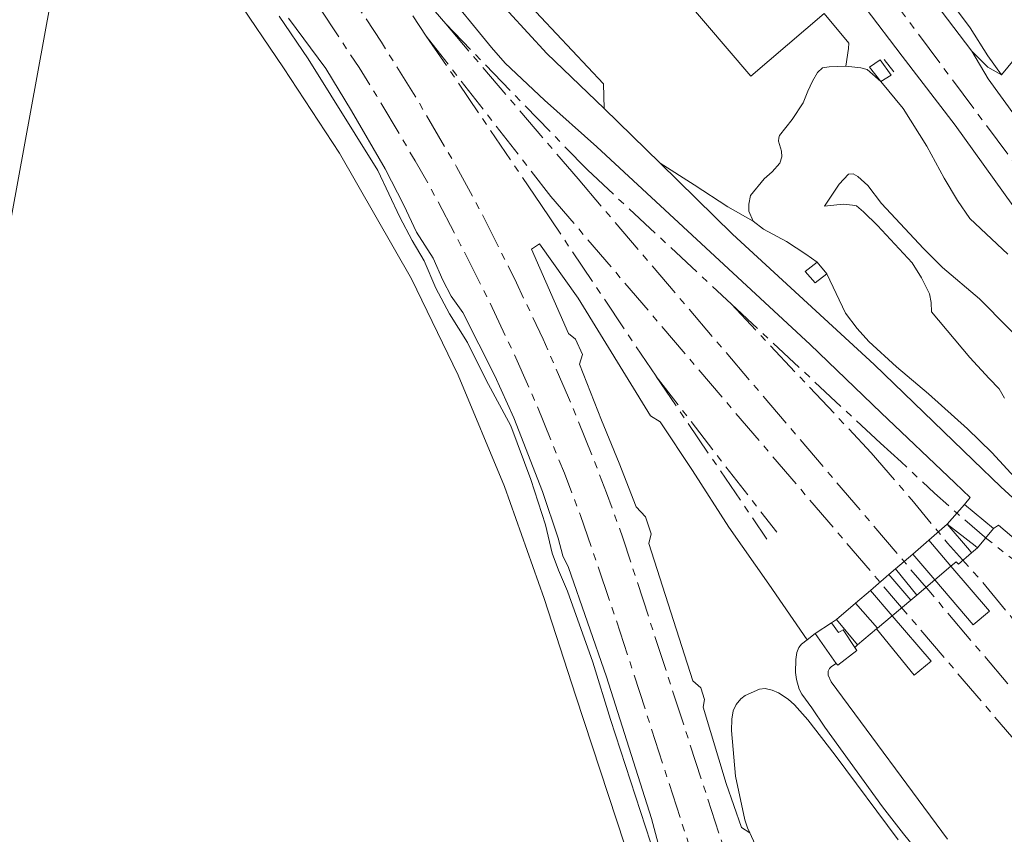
# Model space of a CAD drawing. Extents: x 151587 to 155483, y 462503 to 464608.
# Tile 29 of 236: x 152715 to 152853, y 462928 to 463043. Entities that reach past the tile are written whole.
import ezdxf

# ---------------------------------------------------------------- set-up
doc = ezdxf.new("R2010")
doc.units = 0
doc.header["$LTSCALE"] = 0.5
doc.linetypes.add('AM-AS', pattern=[16, 10, -2, 2, -2])
for name, color, linetype, lineweight in [('B-RO-AM-AS_SPOOR-G', 251, 'AM-AS', 18), ('B-RO-GR-BOS_LOOF-GV', 251, 'CONTINUOUS', 13), ('B-RO-GR-GRAS-GV', 251, 'CONTINUOUS', 13), ('B-RO-GR-STRUIK-GV', 251, 'CONTINUOUS', 13), ('B-RO-IE-TERREINAFSCHEIDING_KUNSTMATIG_HEKWERK-G', 251, 'IE-TERREINAFSCHEIDING-KUNSTMATIG', 18), ('B-RO-IE-TERREINAFSCHEIDING_KUNSTMATIG_MUUR-G', 251, 'IE-TERREINAFSCHEIDING-KUNSTMATIG-DICHT', 18), ('B-RO-VH-VERHARDING_GESLOTEN-GV', 251, 'CONTINUOUS', 18), ('B-RO-VH-VERHARDING_HALFVERHARDING-GV', 251, 'CONTINUOUS', 18), ('B-RO-VH-VERHARDING_OPEN-GV', 251, 'CONTINUOUS', 18), ('B-RO-VH-VERHARDING_TEGEL-GV', 251, 'CONTINUOUS', 18)]:
    doc.layers.add(name, color=color, linetype=linetype, lineweight=lineweight)
doc.linetypes.add('IE-TERREINAFSCHEIDING-KUNSTMATIG', pattern='A,4,[82,NLCS.SHX,S=0.75,R=90,X=0,Y=0],4,-2', length=10)
doc.linetypes.add('IE-TERREINAFSCHEIDING-KUNSTMATIG-DICHT', pattern='A,8,-1,[82,NLCS.SHX,S=0.75,R=90,X=0,Y=0],-1', length=10)

msp = doc.modelspace()

# ---------------------------------------------------------------- linework, layer by layer
at = {"layer": 'B-RO-AM-AS_SPOOR-G', "flags": 128}
for points in [[(152755.408, 463156.152), (152775.246, 463129.631), (152777.987, 463125.945), (152876.69, 462993.216), (152888.787, 462977.289), (152894.952, 462969.416), (152908.942, 462952.412), (152920.894, 462938.982), (152931.241, 462928.123), (152938.323, 462921.063), (152945.549, 462914.151), (152956.652, 462904.066), (152964.225, 462897.535), (152971.931, 462891.162), (152983.732, 462881.904), (152991.756, 462875.936), (152999.901, 462870.135), (153008.164, 462864.504), (153020.773, 462856.378), (153029.315, 462851.18), (153033.626, 462848.647), (153042.325, 462843.715), (153055.559, 462836.656), (153064.501, 462832.179), (153069.006, 462830.01), (153078.082, 462825.812), (153087.242, 462821.801), (153096.483, 462817.981), (153110.488, 462812.609), (153119.914, 462809.269), (153129.406, 462806.125), (153143.761, 462801.777), (153144.286, 462801.633)], [(152725.977, 463090.821), (152756.489, 463045.81), (152762.952, 463035.952), (152765.387, 463032.055), (152770.849, 463022.852), (152773.688, 463017.801), (152777.256, 463011.016), (152780.928, 463003.748), (152784.552, 462996.093), (152787.58, 462989.292), (152791.781, 462979.034), (152793.994, 462973.105), (152798.937, 462958.765), (152812.232, 462917.604), (152815.641, 462908.157), (152818.3, 462901.425), (152820.121, 462897.139), (152823.209, 462890.406), (152826.761, 462883.317), (152831.955, 462873.905), (152835.864, 462867.494), (152841.112, 462859.458), (152843.987, 462855.332), (152848.119, 462849.776), (152851.975, 462844.811), (152856.545, 462839.274), (152861.204, 462834.006), (152867.193, 462827.715), (152873.593, 462821.398), (152879.461, 462816.064), (152885.853, 462810.531), (152893.837, 462804.284), (152896.974, 462801.967), (152904.235, 462796.899), (152916.838, 462788.981), (152921.5, 462786.254), (152932.151, 462780.793), (152942.392, 462776.119), (152949.594, 462773.153), (152957.962, 462770.092), (152964.144, 462768.012), (152972.326, 462765.599), (152976.162, 462764.621), (152982.107, 462763.174), (152988.404, 462761.829), (152996.566, 462760.29), (153004.743, 462759.141), (153015.685, 462758.01), (153023.85, 462757.455), (153032.101, 462757.199), (153038.219, 462757.287), (153048.704, 462757.704), (153054.755, 462758.114), (153063.7, 462758.983), (153073.137, 462760.3), (153079.816, 462761.603), (153144.53, 462775.318)], [(152732.601, 463089.189), (152738.553, 463080.28), (152760.313, 463048.259), (152766.097, 463039.508), (152770.613, 463032.311), (152776.629, 463022.042), (152780.075, 463015.658), (152785.037, 463005.764), (152788.767, 462997.853), (152792.355, 462989.656), (152795.89, 462980.977), (152797.657, 462976.317), (152799.959, 462969.977), (152815.457, 462922.347), (152817.28, 462916.932), (152819.243, 462911.432), (152820.903, 462907.057), (152823.322, 462901.002), (152826.448, 462894.192), (152829.736, 462887.441), (152835.935, 462876.044), (152840.014, 462869.255), (152845.836, 462860.389), (152850.982, 462853.33), (152855.512, 462847.432), (152862.351, 462839.388), (152867.035, 462834.233), (152873.113, 462828.005), (152878.679, 462822.653), (152885.178, 462816.924), (152889.184, 462813.61), (152897.166, 462807.32), (152901.443, 462804.217), (152905.603, 462801.349), (152911.708, 462797.374), (152917.236, 462793.959), (152923.329, 462790.479), (152929.399, 462787.232), (152937.244, 462783.417), (152947.987, 462778.686), (152955.243, 462775.886), (152964.031, 462772.835), (152979.43, 462768.48), (152984.815, 462767.186), (152994.747, 462765.229), (152999.872, 462764.358), (153012.574, 462762.805), (153017.41, 462762.424), (153025.529, 462761.951), (153036.717, 462761.775), (153043.016, 462761.865), (153054.026, 462762.473), (153059.964, 462763.039), (153065.573, 462763.752), (153074.808, 462765.193), (153092.685, 462768.845), (153108.614, 462772.241)], [(152766.104, 463049.884), (152772.392, 463040.381)], [(152767.586, 463050.969), (152775.118, 463042.074)], [(152775.118, 463042.074), (152794.981, 463021.612)], [(152775.118, 463042.074), (152793.682, 463020.33)], [(152772.392, 463040.381), (152789.868, 463017.887)], [(152772.392, 463040.381), (152788.456, 463016.731)], [(152794.981, 463021.612), (152815.192, 463002.757)], [(152793.682, 463020.33), (152842.871, 462962.575), (152863.923, 462937.72), (152869.07, 462931.887), (152874.099, 462926.569), (152881.452, 462919.312), (153025.426, 462783.942)], [(152788.456, 463016.731), (152804.633, 462992.617)], [(152789.868, 463017.887), (152861.064, 462934.378), (152864.739, 462930.302), (152874.111, 462920.33), (152876.891, 462917.597), (152915.076, 462881.541), (152958.727, 462840.485), (152979.251, 462821.373), (153001.301, 462800.509), (153022.456, 462780.781)], [(152815.192, 463002.757), (152836.095, 462983.251)], [(152815.192, 463002.757), (152834.798, 462981.905)], [(152804.633, 462992.617), (152821.538, 462970.765)], [(152804.633, 462992.617), (152820.165, 462969.786)], [(152836.095, 462983.251), (152838.976, 462980.654), (152841.226, 462978.511), (152843.689, 462976.26), (152846.671, 462973.563), (152851.009, 462969.866), (152853.955, 462967.491), (152858.079, 462964.508), (152861.204, 462962.275), (152865.025, 462959.739), (152870.345, 462956.488), (152872.88, 462954.916), (152875.612, 462953.184), (152877.826, 462951.719), (152880.843, 462949.665), (152883.914, 462947.557), (152887.324, 462945.003), (152890.716, 462942.288), (152894.394, 462939.359), (152898.983, 462935.34), (152901.893, 462932.751), (152907.945, 462927.053), (152914.872, 462920.552), (152970.776, 462868.1), (152983.814, 462855.681)], [(152834.798, 462981.905), (152840.502, 462975.297), (152845.512, 462969.227), (152850.208, 462963.968), (152854.562, 462958.71), (152860.491, 462951.873), (152865.593, 462945.963), (152869.971, 462940.944), (152875.041, 462935.273), (152878.979, 462931.03), (152883.225, 462926.797), (152887.88, 462922.368), (152896.214, 462914.279), (152909.037, 462902.37), (152920.736, 462891.372), (152933.011, 462879.83), (152947.796, 462865.872), (152960.021, 462854.447), (152972.813, 462842.423), (152986.268, 462829.709), (153002.147, 462814.784), (153013.479, 462804.19), (153029.945, 462788.696)]]:
    msp.add_lwpolyline(points, dxfattribs=at)
at = {"layer": 'B-RO-GR-BOS_LOOF-GV', "flags": 128}
for points in [[(152805.874, 462909.66), (152793.35, 462947.75), (152788.925, 462961.491), (152783.344, 462977.197), (152776.88, 462992.823), (152770.333, 463006.301), (152760.237, 463023.969), (152752.377, 463035.902), (152732.011, 463066.007), (152727.167, 463073.504), (152719.813, 463084.222), (152702.006, 463110.974)], [(152715.297, 463075.643), (152716.381, 463074.074), (152717.189, 463072.903), (152719.115, 463070.112), (152723.158, 463064.25), (152720.63, 463050.236), (152711.392, 463000)], [(152699.084, 462935.65), (152699.157, 462932.68), (152711.392, 463000), (152720.63, 463050.236), (152723.158, 463064.25), (152719.115, 463070.112), (152717.189, 463072.903), (152716.241, 463067.362), (152708.681, 463031.647), (152706.646, 463021.028), (152705.981, 463013.536), (152705.791, 463001.69), (152705.735, 463000), (152705.729, 462999.875)]]:
    msp.add_lwpolyline(points, dxfattribs=at)
at = {"layer": 'B-RO-GR-GRAS-GV', "flags": 128}
for points in [[(152702.006, 463110.974), (152719.813, 463084.222), (152727.167, 463073.504), (152732.011, 463066.007), (152752.377, 463035.902), (152760.237, 463023.969), (152770.333, 463006.301), (152776.88, 462992.823), (152783.344, 462977.197), (152788.925, 462961.491), (152793.35, 462947.75), (152805.874, 462909.66)], [(152854.64, 463016.617), (152846.583, 463027.884), (152839.121, 463037.576), (152833.95, 463044.401)], [(152751.775, 463043.152), (152755.839, 463037.187), (152765.613, 463021.497), (152768.681, 463014.951), (152770.403, 463011.688), (152772.105, 463008.855), (152773.747, 463004.996), (152775.643, 463001.39), (152778.176, 462997.384), (152780.79, 462992.086), (152784.239, 462985.69), (152787.054, 462978.187), (152789.103, 462971.808), (152790.03, 462967.829), (152790.927, 462965.439), (152792.194, 462962.49), (152795.747, 462952.558), (152798.217, 462944.477), (152803.82, 462927.269)], [(152803.82, 462927.269), (152798.217, 462944.477), (152795.747, 462952.558), (152792.194, 462962.49), (152790.927, 462965.439), (152790.03, 462967.829), (152789.103, 462971.808), (152787.054, 462978.187), (152784.239, 462985.69), (152780.79, 462992.086), (152778.176, 462997.384), (152775.643, 463001.39), (152773.747, 463004.996), (152772.105, 463008.855), (152770.403, 463011.688), (152768.681, 463014.951), (152765.613, 463021.497), (152755.839, 463037.187), (152751.775, 463043.152)], [(152828.206, 463043.531), (152831.632, 463039.39), (152831.622, 463038.612), (152831.227, 463036.136), (152833.349, 463035.903), (152834.215, 463035.686), (152836.134, 463033.992), (152839.257, 463030.211), (152842.579, 463024.943), (152845.016, 463020.462), (152846.889, 463017.328), (152848.609, 463014.768), (152853.932, 463009.758)], [(152804.897, 462927.1), (152803.986, 462930.614), (152797.686, 462950.461), (152792.335, 462965.838), (152791.537, 462967.459), (152790.899, 462969.935), (152788.684, 462976.474), (152784.672, 462986.803), (152781.984, 462992.725), (152777.521, 463001.577), (152775.87, 463003.867), (152774.724, 463006.137), (152773.366, 463009.239), (152771.003, 463012.884), (152769.226, 463016.635), (152766.605, 463021.75), (152761.897, 463029.896), (152758.319, 463035.849), (152753.054, 463042.896)], [(152854.856, 463037.07), (152853.051, 463034.944), (152851.151, 463036.004), (152848.888, 463038.26), (152851.19, 463034.366), (152860.585, 463021.424)], [(152853.932, 463009.758), (152848.609, 463014.768), (152846.889, 463017.328), (152845.016, 463020.462), (152842.579, 463024.943), (152839.257, 463030.211), (152836.134, 463033.992), (152834.215, 463035.686), (152833.349, 463035.903), (152831.227, 463036.136), (152828.895, 463036.065), (152827.96, 463035.925), (152827.255, 463035.245), (152826.533, 463034.035), (152825.881, 463032.633), (152825.259, 463031.002), (152823.685, 463028.662), (152821.944, 463026.44), (152821.819, 463026.103), (152821.804, 463025.629), (152822.195, 463024.212), (152822.264, 463023.413), (152821.99, 463022.568), (152820.887, 463021.313), (152819.774, 463020.343), (152817.839, 463017.995), (152817.611, 463016.788), (152817.617, 463015.801), (152818.218, 463014.416), (152819.681, 463013.306), (152822.908, 463011.552), (152825.622, 463009.794), (152827.198, 463008.662), (152828.55, 463007.044), (152831.2, 463001.513), (152832.82, 462999.373), (152834.469, 462997.537), (152838.359, 462993.996), (152842.829, 462990.19), (152848.307, 462985.289), (152851.691, 462981.936), (152855.47, 462977.886)], [(152855.47, 462977.886), (152851.691, 462981.936), (152848.307, 462985.289), (152842.829, 462990.19), (152838.359, 462993.996), (152834.469, 462997.537), (152832.82, 462999.373), (152831.2, 463001.513), (152828.55, 463007.044), (152826.953, 463005.753), (152825.53, 463007.326), (152827.198, 463008.662), (152825.622, 463009.794), (152822.908, 463011.552), (152819.681, 463013.306), (152818.218, 463014.416), (152814.667, 463016.426), (152809.98, 463019.523), (152805.186, 463022.537), (152815.354, 463012.605), (152830.534, 462998.594), (152835.196, 462994.291), (152849.08, 462980.888), (152852.982, 462977.121), (152857.432, 462973.072)], [(152853.504, 462989.575), (152852.731, 462990.909), (152851.334, 462992.32), (152848.621, 462995.291), (152843.268, 463001.706), (152843.184, 463002.986), (152842.969, 463004.221), (152841.846, 463006.477), (152840.528, 463008.569), (152835.686, 463013.791), (152833.717, 463015.714), (152832.738, 463016.542), (152832.154, 463016.675), (152830.867, 463016.773), (152828.24, 463016.516), (152830.274, 463019.581), (152831.591, 463020.981), (152832.238, 463021.055), (152832.929, 463020.692), (152834.299, 463019.421), (152836.22, 463016.868), (152842.147, 463010.566), (152844.77, 463007.913), (152849.975, 463003.511), (152858.076, 462995.318)], [(152858.076, 462995.318), (152849.975, 463003.511), (152844.77, 463007.913), (152842.147, 463010.566), (152836.22, 463016.868), (152834.299, 463019.421), (152832.929, 463020.692), (152832.238, 463021.055), (152831.591, 463020.981), (152830.274, 463019.581), (152828.24, 463016.516), (152830.867, 463016.773), (152832.154, 463016.675), (152832.738, 463016.542), (152833.717, 463015.714), (152835.686, 463013.791), (152840.528, 463008.569), (152841.846, 463006.477), (152842.969, 463004.221), (152843.184, 463002.986), (152843.268, 463001.706), (152848.621, 462995.291), (152851.334, 462992.32), (152852.731, 462990.909), (152853.504, 462989.575)], [(152845.36, 462921.005), (152839.318, 462928.465), (152836.382, 462932.262), (152828.268, 462943.445), (152826.482, 462946.12), (152825.074, 462948.064), (152824.681, 462948.758), (152824.315, 462950.108), (152824.179, 462951.098), (152824.202, 462952.897), (152824.353, 462953.884), (152824.659, 462954.62), (152825.032, 462955.089), (152825.793, 462955.69), (152820.44, 462963.499), (152814.802, 462971.504), (152809.727, 462979.443), (152805.181, 462986.236), (152803.834, 462987.113), (152793.68, 463003.629), (152788.25, 463011.21), (152787.123, 463010.485), (152792.32, 462998.641), (152793.327, 462997.873), (152794.289, 462995.708), (152793.854, 462994.347), (152796.968, 462986.47), (152799.453, 462980.454), (152801.812, 462974.343), (152803.118, 462972.952), (152803.95, 462970.546), (152803.613, 462969.182), (152809.779, 462949.921), (152810.877, 462948.929), (152811.39, 462947.294), (152811.233, 462946.219), (152814.43, 462935.542), (152816.591, 462929.339), (152817.746, 462928.616), (152817.42, 462929.3), (152817.045, 462930.439), (152815.756, 462936.561), (152815.213, 462942.937), (152815.249, 462944.536), (152815.412, 462945.723), (152815.839, 462946.623), (152816.485, 462947.383), (152817.117, 462947.872), (152819.126, 462948.758), (152819.916, 462948.849), (152820.891, 462948.635), (152821.801, 462948.225), (152823.135, 462947.344), (152824.027, 462946.543), (152825.896, 462944.459), (152829.757, 462939.504), (152838.564, 462927.609)]]:
    msp.add_lwpolyline(points, dxfattribs=at)
for points in [[(152853.051, 463034.944), (152851.164, 463037.626), (152848.672, 463041.542), (152842.606, 463049.71), (152833.66, 463060.33), (152830.99, 463064.341), (152830.171, 463065.749), (152829.686, 463066.995), (152829.453, 463067.274), (152829.558, 463065.676), (152829.8, 463064.764), (152830.511, 463063.231), (152832.265, 463060.037), (152834.314, 463057.556), (152838.637, 463052.005), (152842.138, 463047.347), (152844.582, 463043.936), (152848.888, 463038.26), (152851.151, 463036.004)], [(152836.134, 463033.992), (152834.562, 463036.011), (152836.033, 463037.049), (152837.582, 463034.898)]]:
    msp.add_lwpolyline(points, close=True, dxfattribs=at)
at = {"layer": 'B-RO-GR-STRUIK-GV', "flags": 128}
msp.add_lwpolyline([(152788.458, 463043.018), (152797.253, 463033.699), (152797.319, 463030.222), (152805.186, 463022.537), (152809.98, 463019.523), (152814.667, 463016.426), (152818.218, 463014.416), (152817.617, 463015.801), (152817.611, 463016.788), (152817.839, 463017.995), (152819.774, 463020.343), (152820.887, 463021.313), (152821.99, 463022.568), (152822.264, 463023.413), (152822.195, 463024.212), (152821.804, 463025.629), (152821.819, 463026.103), (152821.944, 463026.44), (152823.685, 463028.662), (152825.259, 463031.002), (152825.881, 463032.633), (152826.533, 463034.035), (152827.255, 463035.245), (152827.96, 463035.925), (152828.895, 463036.065), (152831.227, 463036.136), (152831.622, 463038.612), (152831.632, 463039.39), (152828.206, 463043.531), (152817.887, 463034.745), (152799.124, 463056.782)], dxfattribs=at)
at = {"layer": 'B-RO-IE-TERREINAFSCHEIDING_KUNSTMATIG_HEKWERK-G', "flags": 128}
for points in [[(152373.004, 463485.75), (152372.992, 463485.698), (152373.06, 463485.126), (152372.626, 463479.961), (152371.759, 463469.628), (152387.684, 463450.591), (152398.129, 463438.315), (152406.288, 463428.91), (152407.774, 463430.422), (152436.263, 463396.977), (152458.474, 463370.713), (152471.771, 463355.43), (152499.339, 463322.524), (152510.796, 463309.163), (152520.681, 463297.893), (152541.832, 463273.03), (152548.571, 463264.997), (152558.293, 463253.784), (152563.374, 463247.796), (152571.502, 463239.026), (152578.792, 463231.539), (152586.843, 463224.279), (152594.723, 463217.49), (152600.312, 463212.791), (152609.109, 463206.12), (152619.169, 463198.306), (152633.528, 463187.347), (152644.984, 463177.219), (152656.059, 463166.466), (152654.203, 463164.56), (152653.376, 463163.711), (152657.8, 463159.22), (152659.197, 463160.704), (152660.58, 463162.173), (152667.66, 463154.494), (152685.612, 463134.157), (152691.656, 463126.257), (152702.006, 463110.974), (152719.813, 463084.222), (152727.167, 463073.504), (152732.011, 463066.007), (152752.377, 463035.902), (152760.237, 463023.969), (152770.333, 463006.301), (152776.88, 462992.823), (152783.344, 462977.197), (152788.925, 462961.491), (152793.35, 462947.75), (152805.874, 462909.66), (152813.708, 462890.817), (152819.067, 462879.517), (152823.915, 462870.89), (152830.085, 462860.719), (152837.794, 462849.544), (152842.142, 462843.502), (152848.482, 462835.534), (152853.492, 462829.691), (152862.735, 462820.13), (152868.573, 462814.404), (152876.39, 462807.61), (152882.753, 462802.216), (152890.489, 462796.023), (152898.815, 462790.13), (152909.61, 462783.409), (152922.511, 462775.939), (152933.661, 462770.369), (152943.118, 462766.391), (152968.086, 462757.753), (152978.74, 462754.862), (152993.708, 462751.964), (153001.31, 462750.99), (153019.249, 462750.098), (153030.181, 462750.543), (153035.155, 462750.768), (153039.22, 462751.145), (153042.215, 462751.423), (153056.34, 462752.662), (153057.042, 462752.764), (153063.805, 462754.015), (153066.313, 462754.464), (153082.58, 462757.601), (153082.819, 462757.617), (153093.939, 462758.345)], [(152836.622, 463037.069), (152837.975, 463035.361)]]:
    msp.add_lwpolyline(points, dxfattribs=at)
at = {"layer": 'B-RO-IE-TERREINAFSCHEIDING_KUNSTMATIG_MUUR-G', "flags": 128}
for points in [[(152845.977, 462966.025), (152851.382, 462959.709)], [(152843.71, 462964.079), (152849.075, 462957.781)], [(152837.734, 462959.05), (152843.186, 462952.68)], [(152835.532, 462957.197), (152840.832, 462950.741)]]:
    msp.add_lwpolyline(points, dxfattribs=at)
at = {"layer": 'B-RO-VH-VERHARDING_GESLOTEN-GV', "flags": 128}
for points in [[(152760.647, 463064.352), (152781.511, 463038.785), (152783.467, 463036.597), (152788.982, 463031.368), (152796.305, 463024.856), (152826.208, 462997.119), (152836.171, 462987.499), (152846.532, 462977.691), (152848.676, 462975.623), (152847.859, 462974.682), (152851.932, 462971.316), (152852.659, 462971.745), (152856.382, 462968.592)], [(152857.432, 462973.072), (152852.982, 462977.121), (152849.08, 462980.888), (152835.196, 462994.291), (152830.534, 462998.594), (152815.354, 463012.605), (152805.186, 463022.537), (152797.319, 463030.222), (152789.311, 463037.91), (152781.318, 463046.655)], [(152845.502, 462927.724), (152829.161, 462949.8), (152828.751, 462950.707), (152828.766, 462951.299), (152828.94, 462951.658), (152829.206, 462951.955), (152829.896, 462952.359), (152826.915, 462956.576), (152825.793, 462955.69), (152825.032, 462955.089), (152824.659, 462954.62), (152824.353, 462953.884), (152824.202, 462952.897), (152824.179, 462951.098), (152824.315, 462950.108), (152824.681, 462948.758), (152825.074, 462948.064), (152826.482, 462946.12), (152828.268, 462943.445), (152836.382, 462932.262), (152839.318, 462928.465), (152845.36, 462921.005)]]:
    msp.add_lwpolyline(points, dxfattribs=at)
for points in [[(152849.348, 462968.862), (152849.707, 462968.582), (152851.932, 462971.316), (152847.859, 462974.682), (152845.467, 462971.893)], [(152845.467, 462971.893), (152842.876, 462969.648), (152845.977, 462966.025), (152846.693, 462966.64), (152847.018, 462966.298), (152848.859, 462967.869), (152848.557, 462968.241)], [(152841.178, 462961.948), (152843.71, 462964.079), (152840.614, 462967.706), (152838.177, 462965.613)], [(152837.255, 462964.821), (152834.678, 462962.608), (152837.734, 462959.05), (152840.341, 462961.244)], [(152832.58, 462960.806), (152829.922, 462958.528), (152832.876, 462954.962), (152835.532, 462957.197), (152835.677, 462957.319)], [(152832.472, 462954.622), (152830.861, 462957.082), (152830.204, 462956.726), (152829.198, 462958.058), (152826.915, 462956.576), (152829.896, 462952.359), (152830.091, 462952.108), (152832.797, 462954.157)]]:
    msp.add_lwpolyline(points, close=True, dxfattribs=at)
at = {"layer": 'B-RO-VH-VERHARDING_HALFVERHARDING-GV', "flags": 128}
for points in [[(152860.585, 463021.424), (152851.19, 463034.366), (152848.888, 463038.26), (152844.582, 463043.936), (152842.138, 463047.347), (152838.637, 463052.005), (152834.314, 463057.556), (152832.265, 463060.037), (152829.936, 463062.597), (152825.066, 463068.306), (152820.119, 463074.73), (152821.5, 463076.529), (152825.761, 463071.681), (152829.453, 463067.274), (152829.686, 463066.995), (152830.171, 463065.749), (152830.99, 463064.341), (152833.66, 463060.33), (152842.606, 463049.71), (152848.672, 463041.542), (152851.164, 463037.626), (152853.051, 463034.944), (152854.856, 463037.07)], [(152818.536, 462926.955), (152817.746, 462928.616), (152816.591, 462929.339), (152814.43, 462935.542), (152811.233, 462946.219), (152811.39, 462947.294), (152810.877, 462948.929), (152809.779, 462949.921), (152803.613, 462969.182), (152803.95, 462970.546), (152803.118, 462972.952), (152801.812, 462974.343), (152799.453, 462980.454), (152796.968, 462986.47), (152793.854, 462994.347), (152794.289, 462995.708), (152793.327, 462997.873), (152792.32, 462998.641), (152787.123, 463010.485), (152788.25, 463011.21), (152793.68, 463003.629), (152803.834, 462987.113), (152805.181, 462986.236), (152809.727, 462979.443), (152814.802, 462971.504), (152820.44, 462963.499), (152825.793, 462955.69), (152826.915, 462956.576), (152829.198, 462958.058), (152829.922, 462958.528), (152832.58, 462960.806), (152834.678, 462962.608), (152837.255, 462964.821), (152838.177, 462965.613), (152840.614, 462967.706), (152842.876, 462969.648), (152845.467, 462971.893), (152847.859, 462974.682), (152848.676, 462975.623), (152846.532, 462977.691), (152836.171, 462987.499), (152826.208, 462997.119), (152796.305, 463024.856), (152788.982, 463031.368), (152783.467, 463036.597), (152781.511, 463038.785), (152760.647, 463064.352)], [(152833.95, 463044.401), (152839.121, 463037.576), (152846.583, 463027.884), (152854.64, 463016.617)], [(152753.054, 463042.896), (152758.319, 463035.849), (152761.897, 463029.896), (152766.605, 463021.75), (152769.226, 463016.635), (152771.003, 463012.884), (152773.366, 463009.239), (152774.724, 463006.137), (152775.87, 463003.867), (152777.521, 463001.577), (152781.984, 462992.725), (152784.672, 462986.803), (152788.684, 462976.474), (152790.899, 462969.935), (152791.537, 462967.459), (152792.335, 462965.838), (152797.686, 462950.461), (152803.986, 462930.614), (152804.897, 462927.1)]]:
    msp.add_lwpolyline(points, dxfattribs=at)
at = {"layer": 'B-RO-VH-VERHARDING_OPEN-GV', "flags": 128}
msp.add_lwpolyline([(152799.124, 463056.782), (152817.887, 463034.745), (152828.206, 463043.531)], dxfattribs=at)
for points in [[(152797.319, 463030.222), (152797.253, 463033.699), (152788.458, 463043.018), (152780.863, 463051.206), (152777.141, 463051.612), (152781.318, 463046.655), (152789.311, 463037.91)], [(152837.582, 463034.898), (152836.033, 463037.049), (152834.562, 463036.011), (152836.134, 463033.992)], [(152827.198, 463008.662), (152825.53, 463007.326), (152826.953, 463005.753), (152828.55, 463007.044)], [(152848.557, 462968.241), (152848.859, 462967.869), (152849.707, 462968.582), (152849.348, 462968.862), (152845.467, 462971.893)], [(152845.977, 462966.025), (152842.876, 462969.648), (152840.614, 462967.706), (152843.71, 462964.079)], [(152841.178, 462961.948), (152838.177, 462965.613), (152837.255, 462964.821), (152840.341, 462961.244)], [(152832.58, 462960.806), (152835.677, 462957.319), (152837.734, 462959.05), (152834.678, 462962.608)], [(152829.198, 462958.058), (152830.204, 462956.726), (152830.861, 462957.082), (152832.472, 462954.622), (152832.876, 462954.962), (152829.922, 462958.528)]]:
    msp.add_lwpolyline(points, close=True, dxfattribs=at)
at = {"layer": 'B-RO-VH-VERHARDING_TEGEL-GV', "flags": 128}
for points in [[(152845.977, 462966.025), (152843.71, 462964.079), (152849.075, 462957.781), (152851.382, 462959.709)], [(152835.532, 462957.197), (152840.832, 462950.741), (152843.186, 462952.68), (152837.734, 462959.05), (152835.677, 462957.319)]]:
    msp.add_lwpolyline(points, close=True, dxfattribs=at)

doc.saveas('drawing.dxf')
